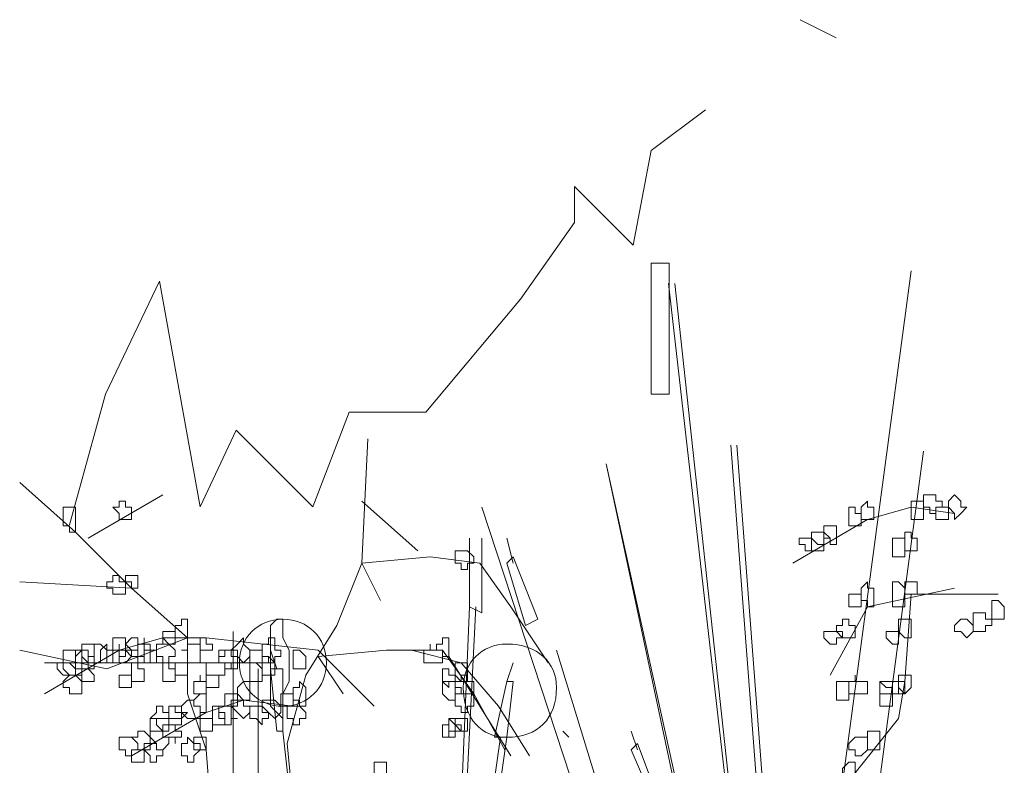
# Model space of a CAD drawing. Header units: millimetres. Extents: x 16698 to 93787, y -21104 to 39413.
# Tile 255 of 256: x 54669 to 54695, y 19719 to 19739. Entities that reach past the tile are written whole.
import ezdxf

# ---------------------------------------------------------------- set-up
doc = ezdxf.new("R2010")
doc.units = ezdxf.units.MM
doc.layers.add('_MODUS - zielen', color=66, linetype='Continuous', lineweight=9)

msp = doc.modelspace()

# ---------------------------------------------------------------- linework, layer by layer
at = {"layer": '_MODUS - zielen', "transparency": 33554687}
for p, q in [((54691.00902, 19738.26269), (54690.04902, 19738.74269)), ((54686.08902, 19735.26269), (54687.52902, 19736.34269)), ((54685.60902, 19732.74269), (54686.08902, 19735.26269)), ((54684.04902, 19733.34269), (54684.04902, 19734.30269)), ((54684.04902, 19734.30269), (54685.60902, 19732.74269)), ((54682.60902, 19731.30269), (54684.04902, 19733.34269)), ((54686.08902, 19732.26269), (54686.56902, 19732.26269)), ((54686.08902, 19728.78269), (54686.08902, 19732.26269)), ((54686.56902, 19732.26269), (54686.56902, 19728.78269)), ((54671.56902, 19728.78269), (54673.00902, 19731.78269)), ((54673.00902, 19731.78269), (54674.08902, 19725.78269)), ((54680.08902, 19728.30269), (54682.60902, 19731.30269)), ((54670.60902, 19725.30269), (54671.56902, 19728.78269)), ((54686.56902, 19728.78269), (54686.08902, 19728.78269)), ((54677.08902, 19725.78269), (54678.04902, 19728.30269)), ((54678.04902, 19728.30269), (54680.08902, 19728.30269)), ((54674.08902, 19725.78269), (54675.04902, 19727.82269)), ((54675.04902, 19727.82269), (54677.08902, 19725.78269))]:
    msp.add_line(p, q, dxfattribs=at)
for points in [[(54693.00116, 19732.05901), (54689.1955, 19703.59929), (54689.1955, 19703.59929)], [(54693.00116, 19732.05901), (54689.1955, 19703.59929), (54689.1955, 19703.59929)], [(54686.54808, 19731.72808), (54689.85735, 19702.77197), (54689.85735, 19702.77197)], [(54686.71355, 19731.72808), (54689.85735, 19702.77197), (54689.85735, 19702.77197)], [(54677.8905, 19714.35441), (54676.56679, 19717.82915), (54676.40132, 19719.48378), (54676.89772, 19721.30388), (54677.72503, 19722.62759), (54678.38689, 19724.28222), (54678.55235, 19727.59149)], [(54688.20272, 19727.42603), (54690.02282, 19703.59929), (54690.02282, 19703.59929)], [(54688.36818, 19727.42603), (54690.18828, 19703.59929), (54690.18828, 19703.59929)], [(54693.33208, 19727.26056), (54690.18828, 19703.59929), (54690.18828, 19703.59929)], [(54693.33208, 19727.26056), (54690.18828, 19703.59929), (54690.18828, 19703.59929)], [(54684.89345, 19726.92964), (54690.02282, 19703.59929), (54690.02282, 19703.59929)], [(54684.89345, 19726.92964), (54689.85735, 19703.59929), (54689.85735, 19703.59929)], [(54674.41576, 19714.85081), (54674.41576, 19717.16729), (54674.2503, 19719.31832), (54673.75391, 19720.80749), (54673.75391, 19722.29666), (54672.26474, 19723.62037), (54670.77557, 19725.10954), (54669.2864, 19726.43325)], [(54673.09206, 19726.10232), (54671.10649, 19724.94408), (54671.10649, 19724.94408)], [(54679.87606, 19724.61315), (54678.38689, 19725.93686), (54678.38689, 19725.93686)], [(54681.58418, 19725.77139), (54688.86457, 19703.59929), (54688.86457, 19703.59929)], [(54681.58418, 19725.77139), (54688.86457, 19703.59929), (54688.86457, 19703.59929)], [(54694.1594, 19725.60593), (54693.00116, 19725.77139), (54691.84291, 19725.44047), (54689.85735, 19724.28222)], [(54681.25325, 19724.94408), (54681.25325, 19723.12398), (54681.25325, 19723.12398)], [(54681.58418, 19724.94408), (54681.58418, 19722.95851), (54681.25325, 19723.12398)], [(54682.24603, 19724.94408), (54682.4115, 19724.28222), (54682.4115, 19724.28222)], [(54678.88328, 19723.28944), (54678.38689, 19724.28222), (54680.20698, 19724.44769), (54681.53069, 19724.28222), (54682.35801, 19723.12398), (54683.35079, 19721.63481)], [(54682.24603, 19724.28222), (54682.4115, 19724.44769), (54683.07335, 19722.79305), (54682.74242, 19722.62759)], [(54682.24603, 19724.28222), (54682.74242, 19722.62759), (54682.74242, 19722.62759)], [(54673.75391, 19722.29666), (54672.26474, 19723.62037), (54669.2864, 19723.78583)], [(54694.1594, 19723.62037), (54691.84291, 19723.12398), (54690.85013, 19721.30388)], [(54695.31765, 19723.45491), (54693.00116, 19723.45491), (54692.83569, 19721.13842), (54692.67023, 19720.14564), (54691.34652, 19718.491), (54690.85013, 19717.33276)], [(54681.41872, 19723.12398), (54680.42593, 19703.43383), (54681.25325, 19723.12398)], [(54674.96564, 19722.46212), (54674.96564, 19703.43383), (54674.96564, 19703.43383)], [(54673.75391, 19722.29666), (54671.60288, 19721.46934), (54669.2864, 19721.96573)], [(54678.71781, 19720.47656), (54677.22864, 19721.96573), (54674.2503, 19722.29666), (54673.09206, 19722.29666), (54671.93381, 19721.96573), (54669.94825, 19720.80749)], [(54675.95842, 19721.96573), (54676.12388, 19721.46934), (54676.12388, 19721.46934)], [(54677.8905, 19720.80749), (54677.22864, 19721.80027), (54679.04874, 19721.96573), (54680.53791, 19721.96573), (54681.36523, 19720.80749), (54682.19255, 19719.31832)], [(54679.71059, 19721.96573), (54681.0343, 19721.63481), (54682.02708, 19720.47656), (54682.8544, 19719.15286)], [(54680.70337, 19721.80027), (54681.53069, 19720.47656), (54682.35801, 19719.15286)], [(54676.0704, 19721.63481), (54674.41576, 19721.63481), (54672.92659, 19721.63481), (54669.94825, 19721.63481)], [(54675.62749, 19721.46934), (54675.62749, 19703.43383), (54675.62749, 19703.43383)], [(54675.95842, 19721.46934), (54676.12388, 19719.81471), (54676.12388, 19719.81471)], [(54675.95842, 19721.46934), (54676.28935, 19721.46934), (54676.28935, 19719.81471), (54676.12388, 19719.81471)], [(54682.4115, 19721.63481), (54682.24603, 19721.13842), (54682.24603, 19721.13842)], [(54682.24603, 19721.13842), (54681.91511, 19719.64925), (54681.91511, 19719.64925)], [(54682.24603, 19721.13842), (54682.4115, 19721.13842), (54682.24603, 19719.64925), (54681.91511, 19719.64925)], [(54676.56679, 19720.47656), (54675.24308, 19720.64203), (54674.2503, 19720.3111), (54672.26474, 19719.15286)], [(54676.28935, 19719.81471), (54678.10945, 19703.43383), (54678.10945, 19703.43383)], [(54676.28935, 19719.81471), (54678.10945, 19703.43383), (54678.10945, 19703.43383)], [(54682.08057, 19719.64925), (54679.76408, 19703.43383), (54679.76408, 19703.43383)], [(54682.24603, 19719.64925), (54679.92954, 19703.43383), (54679.92954, 19703.43383)], [(54683.90067, 19719.64925), (54683.7352, 19719.81471), (54683.7352, 19719.81471)], [(54685.5553, 19719.81471), (54685.72077, 19719.31832), (54685.72077, 19719.31832)], [(54685.5553, 19719.31832), (54685.72077, 19719.48378), (54686.21716, 19718.16007), (54686.05169, 19718.16007)], [(54685.5553, 19719.31832), (54686.05169, 19718.16007), (54686.05169, 19718.16007)]]:
    msp.add_lwpolyline(points, dxfattribs=at)
for points in [[(54671.93381, 19725.93686), (54671.93381, 19725.77139), (54671.76835, 19725.77139), (54671.76835, 19725.77139), (54671.93381, 19725.60593), (54671.93381, 19725.44047), (54671.93381, 19725.44047), (54672.09927, 19725.44047), (54672.26474, 19725.44047), (54672.26474, 19725.60593), (54672.26474, 19725.77139), (54672.26474, 19725.77139), (54672.09927, 19725.77139), (54672.09927, 19725.93686)], [(54691.84291, 19725.93686), (54691.67745, 19725.77139), (54691.67745, 19725.77139), (54691.67745, 19725.60593), (54691.67745, 19725.44047), (54691.84291, 19725.44047), (54691.84291, 19725.44047), (54691.84291, 19725.44047), (54692.00838, 19725.44047), (54692.00838, 19725.60593), (54692.00838, 19725.77139), (54692.00838, 19725.77139), (54691.84291, 19725.77139)], [(54693.16662, 19725.93686), (54693.00116, 19725.93686), (54693.00116, 19725.77139), (54693.00116, 19725.77139), (54693.00116, 19725.60593), (54693.00116, 19725.44047), (54693.16662, 19725.44047), (54693.16662, 19725.44047), (54693.33208, 19725.44047), (54693.33208, 19725.44047), (54693.33208, 19725.44047), (54693.33208, 19725.60593), (54693.33208, 19725.77139), (54693.33208, 19725.77139), (54693.33208, 19725.77139), (54693.33208, 19725.93686)], [(54693.16662, 19725.93686), (54693.00116, 19725.93686), (54693.00116, 19725.77139), (54693.00116, 19725.77139), (54693.00116, 19725.60593), (54693.00116, 19725.44047), (54693.16662, 19725.44047), (54693.16662, 19725.44047), (54693.33208, 19725.44047), (54693.33208, 19725.44047), (54693.33208, 19725.44047), (54693.33208, 19725.60593), (54693.33208, 19725.77139), (54693.33208, 19725.77139), (54693.33208, 19725.77139), (54693.33208, 19725.93686)], [(54693.49755, 19726.10232), (54693.33208, 19726.10232), (54693.33208, 19725.93686), (54693.33208, 19725.77139), (54693.33208, 19725.77139), (54693.49755, 19725.77139), (54693.49755, 19725.60593), (54693.66301, 19725.60593), (54693.66301, 19725.60593), (54693.66301, 19725.77139), (54693.82847, 19725.77139), (54693.82847, 19725.77139), (54693.82847, 19725.93686), (54693.66301, 19725.93686), (54693.66301, 19726.10232), (54693.66301, 19726.10232)], [(54693.49755, 19726.10232), (54693.33208, 19726.10232), (54693.33208, 19725.93686), (54693.33208, 19725.77139), (54693.33208, 19725.77139), (54693.49755, 19725.77139), (54693.49755, 19725.60593), (54693.66301, 19725.60593), (54693.66301, 19725.60593), (54693.66301, 19725.77139), (54693.82847, 19725.77139), (54693.82847, 19725.77139), (54693.82847, 19725.93686), (54693.66301, 19725.93686), (54693.66301, 19726.10232), (54693.66301, 19726.10232)], [(54694.1594, 19726.10232), (54693.99394, 19725.93686), (54693.99394, 19725.77139), (54693.99394, 19725.77139), (54694.1594, 19725.60593), (54694.1594, 19725.60593), (54694.1594, 19725.44047), (54694.32487, 19725.60593), (54694.49033, 19725.77139), (54694.49033, 19725.77139), (54694.32487, 19725.77139), (54694.32487, 19725.93686)], [(54670.44464, 19725.77139), (54670.44464, 19725.60593), (54670.44464, 19725.44047), (54670.44464, 19725.44047), (54670.44464, 19725.44047), (54670.44464, 19725.275), (54670.6101, 19725.275), (54670.6101, 19725.10954), (54670.77557, 19725.10954), (54670.77557, 19725.275), (54670.77557, 19725.44047), (54670.77557, 19725.44047), (54670.77557, 19725.60593), (54670.77557, 19725.60593), (54670.77557, 19725.77139), (54670.6101, 19725.77139)], [(54691.34652, 19725.77139), (54691.34652, 19725.60593), (54691.34652, 19725.44047), (54691.34652, 19725.44047), (54691.34652, 19725.44047), (54691.34652, 19725.275), (54691.51199, 19725.275), (54691.51199, 19725.275), (54691.67745, 19725.275), (54691.67745, 19725.44047), (54691.67745, 19725.44047), (54691.67745, 19725.60593), (54691.51199, 19725.60593), (54691.51199, 19725.77139), (54691.51199, 19725.77139)], [(54693.66301, 19725.77139), (54693.66301, 19725.77139), (54693.66301, 19725.77139), (54693.66301, 19725.60593), (54693.66301, 19725.60593), (54693.66301, 19725.44047), (54693.66301, 19725.44047), (54693.82847, 19725.44047), (54693.99394, 19725.44047), (54693.99394, 19725.44047), (54693.99394, 19725.44047), (54693.99394, 19725.60593), (54693.99394, 19725.77139), (54693.99394, 19725.77139), (54693.99394, 19725.77139), (54693.82847, 19725.77139)], [(54690.35374, 19725.10954), (54690.35374, 19725.10954), (54690.35374, 19724.94408), (54690.35374, 19724.94408), (54690.35374, 19724.77861), (54690.35374, 19724.61315), (54690.51921, 19724.61315), (54690.68467, 19724.61315), (54690.68467, 19724.77861), (54690.68467, 19724.77861), (54690.68467, 19724.94408), (54690.68467, 19724.94408), (54690.68467, 19724.94408), (54690.68467, 19725.10954), (54690.51921, 19725.10954)], [(54690.51921, 19725.10954), (54690.35374, 19725.10954), (54690.35374, 19725.10954), (54690.35374, 19724.94408), (54690.35374, 19724.94408), (54690.51921, 19724.77861), (54690.68467, 19724.77861), (54690.68467, 19724.77861), (54690.68467, 19724.94408), (54690.85013, 19724.94408), (54690.85013, 19724.94408), (54690.68467, 19725.10954), (54690.68467, 19725.10954), (54690.68467, 19725.10954)], [(54690.68467, 19725.275), (54690.68467, 19725.10954), (54690.68467, 19725.10954), (54690.68467, 19725.10954), (54690.68467, 19724.94408), (54690.68467, 19724.94408), (54690.68467, 19724.94408), (54690.85013, 19724.94408), (54690.85013, 19724.77861), (54691.0156, 19724.77861), (54691.0156, 19724.94408), (54691.0156, 19724.94408), (54691.0156, 19724.94408), (54691.0156, 19725.10954), (54691.0156, 19725.10954), (54691.0156, 19725.10954), (54691.0156, 19725.275), (54690.85013, 19725.275)], [(54692.83569, 19725.10954), (54692.83569, 19724.94408), (54692.83569, 19724.94408), (54692.83569, 19724.77861), (54692.83569, 19724.77861), (54692.83569, 19724.61315), (54693.00116, 19724.61315), (54693.00116, 19724.61315), (54693.00116, 19724.61315), (54693.16662, 19724.61315), (54693.16662, 19724.77861), (54693.16662, 19724.94408), (54693.16662, 19724.94408), (54693.00116, 19724.94408), (54693.00116, 19725.10954)], [(54690.18828, 19724.94408), (54690.18828, 19724.94408), (54690.02282, 19724.94408), (54690.02282, 19724.77861), (54690.18828, 19724.77861), (54690.18828, 19724.61315), (54690.18828, 19724.61315), (54690.35374, 19724.61315), (54690.35374, 19724.61315), (54690.35374, 19724.61315), (54690.35374, 19724.77861), (54690.35374, 19724.94408), (54690.35374, 19724.94408), (54690.35374, 19724.94408)], [(54692.50477, 19724.94408), (54692.50477, 19724.77861), (54692.50477, 19724.61315), (54692.50477, 19724.61315), (54692.50477, 19724.44769), (54692.67023, 19724.44769), (54692.83569, 19724.44769), (54692.83569, 19724.61315), (54692.83569, 19724.61315), (54692.83569, 19724.77861), (54692.83569, 19724.94408), (54692.67023, 19724.94408)], [(54681.0343, 19724.61315), (54681.0343, 19724.61315), (54680.86884, 19724.61315), (54680.86884, 19724.44769), (54680.86884, 19724.28222), (54681.0343, 19724.28222), (54681.0343, 19724.28222), (54681.0343, 19724.28222), (54681.0343, 19724.11676), (54681.19977, 19724.11676), (54681.19977, 19724.28222), (54681.36523, 19724.28222), (54681.36523, 19724.28222), (54681.36523, 19724.44769), (54681.19977, 19724.61315), (54681.19977, 19724.61315)], [(54671.76835, 19723.9513), (54671.76835, 19723.78583), (54671.60288, 19723.78583), (54671.60288, 19723.78583), (54671.60288, 19723.62037), (54671.76835, 19723.62037), (54671.76835, 19723.45491), (54671.93381, 19723.45491), (54671.93381, 19723.45491), (54671.93381, 19723.45491), (54671.93381, 19723.45491), (54672.09927, 19723.45491), (54672.09927, 19723.62037), (54672.09927, 19723.78583), (54672.09927, 19723.78583), (54671.93381, 19723.78583), (54671.93381, 19723.9513), (54671.93381, 19723.9513)], [(54672.26474, 19723.9513), (54672.09927, 19723.9513), (54672.09927, 19723.9513), (54672.09927, 19723.78583), (54672.09927, 19723.78583), (54672.26474, 19723.78583), (54672.26474, 19723.62037), (54672.26474, 19723.62037), (54672.4302, 19723.62037), (54672.4302, 19723.78583), (54672.4302, 19723.78583), (54672.4302, 19723.9513), (54672.4302, 19723.9513)], [(54691.84291, 19723.78583), (54691.67745, 19723.62037), (54691.67745, 19723.45491), (54691.67745, 19723.45491), (54691.67745, 19723.28944), (54691.84291, 19723.28944), (54691.84291, 19723.12398), (54691.84291, 19723.12398), (54692.00838, 19723.12398), (54692.00838, 19723.28944), (54692.00838, 19723.45491), (54692.00838, 19723.45491), (54692.00838, 19723.62037), (54691.84291, 19723.62037)], [(54692.50477, 19723.78583), (54692.50477, 19723.62037), (54692.50477, 19723.45491), (54692.50477, 19723.45491), (54692.50477, 19723.28944), (54692.50477, 19723.28944), (54692.50477, 19723.12398), (54692.67023, 19723.12398), (54692.83569, 19723.12398), (54692.83569, 19723.28944), (54692.83569, 19723.45491), (54692.83569, 19723.45491), (54692.83569, 19723.45491), (54692.83569, 19723.62037), (54692.67023, 19723.78583)], [(54692.83569, 19723.78583), (54692.83569, 19723.78583), (54692.83569, 19723.78583), (54692.83569, 19723.62037), (54692.83569, 19723.45491), (54692.83569, 19723.45491), (54692.83569, 19723.45491), (54693.00116, 19723.45491), (54693.00116, 19723.45491), (54693.16662, 19723.45491), (54693.16662, 19723.45491), (54693.16662, 19723.62037), (54693.16662, 19723.78583), (54693.00116, 19723.78583), (54693.00116, 19723.78583), (54693.00116, 19723.78583)], [(54691.34652, 19723.45491), (54691.34652, 19723.45491), (54691.34652, 19723.45491), (54691.34652, 19723.28944), (54691.34652, 19723.12398), (54691.34652, 19723.12398), (54691.34652, 19723.12398), (54691.51199, 19723.12398), (54691.51199, 19723.12398), (54691.67745, 19723.12398), (54691.67745, 19723.12398), (54691.67745, 19723.28944), (54691.67745, 19723.45491), (54691.51199, 19723.45491), (54691.51199, 19723.45491), (54691.51199, 19723.45491)], [(54695.15218, 19723.28944), (54695.15218, 19723.12398), (54695.15218, 19723.12398), (54695.15218, 19722.95851), (54695.15218, 19722.95851), (54695.15218, 19722.79305), (54695.31765, 19722.79305), (54695.48311, 19722.79305), (54695.48311, 19722.79305), (54695.48311, 19722.79305), (54695.48311, 19722.95851), (54695.48311, 19723.12398), (54695.48311, 19723.12398), (54695.48311, 19723.12398), (54695.31765, 19723.28944)], [(54673.58845, 19722.62759), (54673.42298, 19722.62759), (54673.42298, 19722.46212), (54673.42298, 19722.46212), (54673.42298, 19722.29666), (54673.58845, 19722.29666), (54673.58845, 19722.29666), (54673.75391, 19722.29666), (54673.75391, 19722.29666), (54673.75391, 19722.29666), (54673.75391, 19722.46212), (54673.75391, 19722.46212), (54673.75391, 19722.62759), (54673.75391, 19722.62759), (54673.75391, 19722.79305), (54673.58845, 19722.79305)], [(54676.28935, 19722.79305), (54676.12388, 19722.79305), (54676.12388, 19722.79305), (54675.95842, 19722.62759), (54675.95842, 19722.46212), (54675.95842, 19722.29666), (54675.95842, 19721.96573), (54675.95842, 19721.80027), (54675.95842, 19721.63481), (54675.95842, 19721.30388), (54675.95842, 19721.13842), (54675.95842, 19720.80749), (54675.95842, 19720.64203), (54675.95842, 19720.47656), (54676.12388, 19720.3111), (54676.28935, 19720.14564), (54676.28935, 19720.3111), (54676.28935, 19720.47656), (54676.28935, 19720.64203), (54676.28935, 19720.80749), (54676.45481, 19721.13842), (54676.45481, 19721.30388), (54676.45481, 19721.63481), (54676.45481, 19721.80027), (54676.45481, 19721.96573), (54676.28935, 19722.29666), (54676.28935, 19722.46212), (54676.28935, 19722.62759)], [(54691.18106, 19722.79305), (54691.18106, 19722.62759), (54691.0156, 19722.62759), (54691.0156, 19722.46212), (54691.0156, 19722.46212), (54691.18106, 19722.46212), (54691.18106, 19722.29666), (54691.34652, 19722.29666), (54691.34652, 19722.29666), (54691.34652, 19722.29666), (54691.34652, 19722.29666), (54691.51199, 19722.29666), (54691.51199, 19722.46212), (54691.51199, 19722.46212), (54691.51199, 19722.62759), (54691.34652, 19722.62759), (54691.34652, 19722.79305), (54691.34652, 19722.79305)], [(54692.83569, 19722.79305), (54692.67023, 19722.79305), (54692.67023, 19722.62759), (54692.67023, 19722.46212), (54692.67023, 19722.46212), (54692.83569, 19722.29666), (54692.83569, 19722.29666), (54693.00116, 19722.29666), (54693.00116, 19722.46212), (54693.00116, 19722.46212), (54693.00116, 19722.62759), (54693.00116, 19722.62759), (54693.00116, 19722.79305)], [(54694.32487, 19722.79305), (54694.1594, 19722.62759), (54694.1594, 19722.46212), (54694.32487, 19722.46212), (54694.32487, 19722.46212), (54694.49033, 19722.29666), (54694.49033, 19722.29666), (54694.65579, 19722.46212), (54694.65579, 19722.46212), (54694.65579, 19722.62759), (54694.49033, 19722.79305), (54694.49033, 19722.79305), (54694.49033, 19722.79305)], [(54694.82126, 19722.95851), (54694.65579, 19722.95851), (54694.65579, 19722.79305), (54694.65579, 19722.79305), (54694.65579, 19722.62759), (54694.65579, 19722.46212), (54694.82126, 19722.46212), (54694.82126, 19722.46212), (54694.98672, 19722.46212), (54694.98672, 19722.62759), (54695.15218, 19722.62759), (54695.15218, 19722.79305), (54694.98672, 19722.79305), (54694.98672, 19722.79305), (54694.98672, 19722.95851)], [(54673.09206, 19722.46212), (54673.09206, 19722.46212), (54673.09206, 19722.46212), (54673.09206, 19722.29666), (54673.09206, 19722.29666), (54673.09206, 19722.29666), (54673.09206, 19722.1312), (54673.25752, 19722.1312), (54673.42298, 19722.1312), (54673.42298, 19722.1312), (54673.42298, 19722.29666), (54673.42298, 19722.29666), (54673.42298, 19722.46212), (54673.42298, 19722.46212), (54673.42298, 19722.46212), (54673.25752, 19722.46212)], [(54690.85013, 19722.46212), (54690.68467, 19722.46212), (54690.68467, 19722.46212), (54690.68467, 19722.29666), (54690.68467, 19722.29666), (54690.85013, 19722.1312), (54691.0156, 19722.1312), (54691.0156, 19722.1312), (54691.0156, 19722.29666), (54691.18106, 19722.29666), (54691.18106, 19722.29666), (54691.0156, 19722.46212), (54691.0156, 19722.46212), (54691.0156, 19722.46212)], [(54692.50477, 19722.46212), (54692.3393, 19722.46212), (54692.3393, 19722.46212), (54692.3393, 19722.29666), (54692.3393, 19722.29666), (54692.50477, 19722.1312), (54692.50477, 19722.1312), (54692.67023, 19722.1312), (54692.67023, 19722.29666), (54692.67023, 19722.29666), (54692.67023, 19722.46212), (54692.67023, 19722.46212)], [(54671.93381, 19722.29666), (54671.76835, 19722.29666), (54671.76835, 19722.1312), (54671.76835, 19721.96573), (54671.76835, 19721.96573), (54671.93381, 19721.96573), (54671.93381, 19721.80027), (54671.93381, 19721.80027), (54672.09927, 19721.80027), (54672.09927, 19721.96573), (54672.26474, 19721.96573), (54672.26474, 19721.96573), (54672.09927, 19722.1312), (54672.09927, 19722.29666)], [(54672.26474, 19722.29666), (54672.09927, 19722.1312), (54672.09927, 19721.96573), (54672.09927, 19721.96573), (54672.26474, 19721.96573), (54672.26474, 19721.80027), (54672.26474, 19721.80027), (54672.4302, 19721.80027), (54672.59567, 19721.80027), (54672.59567, 19721.96573), (54672.59567, 19721.96573), (54672.59567, 19722.1312), (54672.4302, 19722.1312), (54672.4302, 19722.29666)], [(54672.59567, 19722.1312), (54672.4302, 19722.1312), (54672.4302, 19721.96573), (54672.4302, 19721.96573), (54672.4302, 19721.80027), (54672.59567, 19721.80027), (54672.59567, 19721.63481), (54672.59567, 19721.63481), (54672.76113, 19721.63481), (54672.76113, 19721.80027), (54672.76113, 19721.80027), (54672.76113, 19721.96573), (54672.76113, 19721.96573), (54672.76113, 19722.1312), (54672.59567, 19722.1312), (54672.59567, 19722.29666)], [(54673.09206, 19722.29666), (54673.09206, 19722.1312), (54672.92659, 19722.1312), (54672.92659, 19721.96573), (54672.92659, 19721.96573), (54672.92659, 19721.80027), (54673.09206, 19721.80027), (54673.09206, 19721.63481), (54673.25752, 19721.63481), (54673.25752, 19721.80027), (54673.42298, 19721.80027), (54673.42298, 19721.96573), (54673.42298, 19721.96573), (54673.25752, 19722.1312)], [(54674.08484, 19722.29666), (54674.08484, 19722.29666), (54674.08484, 19722.1312), (54674.08484, 19721.96573), (54674.08484, 19721.96573), (54674.2503, 19721.96573), (54674.2503, 19721.96573), (54674.41576, 19721.96573), (54674.41576, 19722.1312), (54674.2503, 19722.1312), (54674.2503, 19722.29666), (54674.2503, 19722.29666)], [(54675.07762, 19722.1312), (54674.91215, 19721.96573), (54674.91215, 19721.96573), (54675.07762, 19721.96573), (54675.07762, 19721.80027), (54675.24308, 19721.63481), (54675.24308, 19721.63481), (54675.40854, 19721.80027), (54675.40854, 19721.96573), (54675.40854, 19721.96573), (54675.24308, 19722.1312), (54675.24308, 19722.1312), (54675.24308, 19722.29666)], [(54675.90493, 19722.1312), (54675.73947, 19722.1312), (54675.73947, 19721.96573), (54675.73947, 19721.96573), (54675.73947, 19721.80027), (54675.90493, 19721.80027), (54675.90493, 19721.63481), (54676.0704, 19721.63481), (54676.0704, 19721.63481), (54676.0704, 19721.80027), (54676.23586, 19721.80027), (54676.23586, 19721.96573), (54676.23586, 19721.96573), (54676.0704, 19721.96573), (54676.0704, 19722.1312), (54676.0704, 19722.1312), (54676.0704, 19722.29666), (54675.90493, 19722.29666)], [(54680.53791, 19722.29666), (54680.53791, 19722.1312), (54680.37245, 19722.1312), (54680.37245, 19721.96573), (54680.53791, 19721.96573), (54680.53791, 19721.96573), (54680.53791, 19721.80027), (54680.53791, 19721.80027), (54680.70337, 19721.80027), (54680.70337, 19721.80027), (54680.70337, 19721.96573), (54680.70337, 19721.96573), (54680.70337, 19722.1312), (54680.70337, 19722.29666)], [(54670.6101, 19721.96573), (54670.6101, 19721.96573), (54670.44464, 19721.96573), (54670.44464, 19721.80027), (54670.44464, 19721.63481), (54670.6101, 19721.63481), (54670.77557, 19721.46934), (54670.77557, 19721.46934), (54670.77557, 19721.63481), (54670.94103, 19721.63481), (54670.94103, 19721.63481), (54670.94103, 19721.80027), (54670.94103, 19721.96573), (54670.77557, 19721.96573), (54670.77557, 19721.96573)], [(54670.77557, 19721.96573), (54670.77557, 19721.96573), (54670.77557, 19721.80027), (54670.77557, 19721.63481), (54670.77557, 19721.63481), (54670.77557, 19721.46934), (54670.77557, 19721.46934), (54670.94103, 19721.46934), (54671.10649, 19721.46934), (54671.10649, 19721.63481), (54671.10649, 19721.63481), (54671.10649, 19721.63481), (54671.10649, 19721.63481), (54671.10649, 19721.80027), (54671.10649, 19721.96573), (54670.94103, 19721.96573)], [(54670.94103, 19721.96573), (54670.77557, 19721.80027), (54670.77557, 19721.63481), (54670.77557, 19721.63481), (54670.94103, 19721.63481), (54670.94103, 19721.46934), (54671.10649, 19721.46934), (54671.10649, 19721.46934), (54671.27196, 19721.46934), (54671.27196, 19721.63481), (54671.27196, 19721.63481), (54671.27196, 19721.80027), (54671.10649, 19721.80027), (54671.10649, 19721.96573), (54671.10649, 19721.96573)], [(54671.10649, 19722.1312), (54670.94103, 19722.1312), (54670.94103, 19721.96573), (54670.94103, 19721.96573), (54670.94103, 19721.80027), (54671.10649, 19721.63481), (54671.10649, 19721.63481), (54671.27196, 19721.63481), (54671.27196, 19721.80027), (54671.27196, 19721.96573), (54671.27196, 19721.96573), (54671.27196, 19722.1312)], [(54671.43742, 19722.1312), (54671.27196, 19722.1312), (54671.27196, 19721.96573), (54671.27196, 19721.96573), (54671.27196, 19721.80027), (54671.27196, 19721.63481), (54671.43742, 19721.63481), (54671.43742, 19721.63481), (54671.60288, 19721.63481), (54671.60288, 19721.80027), (54671.60288, 19721.96573), (54671.60288, 19721.96573)], [(54671.43742, 19721.96573), (54671.43742, 19721.96573), (54671.43742, 19721.96573), (54671.43742, 19721.80027), (54671.43742, 19721.80027), (54671.43742, 19721.63481), (54671.60288, 19721.63481), (54671.60288, 19721.63481), (54671.76835, 19721.63481), (54671.76835, 19721.63481), (54671.76835, 19721.80027), (54671.76835, 19721.96573), (54671.76835, 19721.96573), (54671.60288, 19721.96573), (54671.60288, 19721.96573), (54671.60288, 19722.1312)], [(54671.93381, 19721.96573), (54671.76835, 19721.96573), (54671.76835, 19721.96573), (54671.76835, 19721.80027), (54671.76835, 19721.63481), (54671.93381, 19721.63481), (54671.93381, 19721.63481), (54671.93381, 19721.63481), (54672.09927, 19721.63481), (54672.09927, 19721.63481), (54672.26474, 19721.80027), (54672.09927, 19721.96573), (54672.09927, 19721.96573), (54671.93381, 19721.96573), (54671.93381, 19722.1312)], [(54672.09927, 19721.96573), (54672.09927, 19721.96573), (54671.93381, 19721.96573), (54671.93381, 19721.80027), (54671.93381, 19721.63481), (54672.09927, 19721.63481), (54672.09927, 19721.63481), (54672.26474, 19721.63481), (54672.26474, 19721.46934), (54672.26474, 19721.46934), (54672.26474, 19721.63481), (54672.4302, 19721.63481), (54672.4302, 19721.63481), (54672.4302, 19721.80027), (54672.4302, 19721.96573), (54672.26474, 19721.96573), (54672.26474, 19721.96573), (54672.26474, 19721.96573)], [(54672.76113, 19721.96573), (54672.59567, 19721.96573), (54672.59567, 19721.96573), (54672.59567, 19721.80027), (54672.59567, 19721.63481), (54672.59567, 19721.63481), (54672.76113, 19721.63481), (54672.76113, 19721.63481), (54672.92659, 19721.63481), (54672.92659, 19721.63481), (54672.92659, 19721.80027), (54672.92659, 19721.96573)], [(54673.75391, 19722.1312), (54673.75391, 19721.96573), (54673.58845, 19721.96573), (54673.58845, 19721.96573), (54673.75391, 19721.96573), (54673.75391, 19721.80027), (54673.75391, 19721.63481), (54673.75391, 19721.63481), (54673.91937, 19721.63481), (54674.08484, 19721.63481), (54674.08484, 19721.80027), (54674.08484, 19721.96573), (54674.08484, 19721.96573), (54674.08484, 19722.1312), (54673.91937, 19722.1312)], [(54674.74669, 19721.96573), (54674.74669, 19721.80027), (54674.58123, 19721.80027), (54674.58123, 19721.63481), (54674.74669, 19721.63481), (54674.74669, 19721.46934), (54674.91215, 19721.46934), (54674.91215, 19721.46934), (54675.07762, 19721.46934), (54675.07762, 19721.63481), (54675.07762, 19721.63481), (54675.07762, 19721.80027), (54674.91215, 19721.80027), (54674.91215, 19721.96573), (54674.91215, 19721.96573)], [(54674.74669, 19721.96573), (54674.58123, 19721.96573), (54674.58123, 19721.80027), (54674.58123, 19721.63481), (54674.74669, 19721.63481), (54674.91215, 19721.63481), (54674.91215, 19721.46934), (54674.91215, 19721.63481), (54675.07762, 19721.63481), (54675.07762, 19721.63481), (54675.07762, 19721.80027), (54674.91215, 19721.80027), (54674.91215, 19721.96573), (54674.91215, 19721.96573)], [(54675.57401, 19721.96573), (54675.40854, 19721.96573), (54675.40854, 19721.96573), (54675.40854, 19721.80027), (54675.40854, 19721.63481), (54675.40854, 19721.63481), (54675.57401, 19721.63481), (54675.73947, 19721.46934), (54675.73947, 19721.63481), (54675.73947, 19721.63481), (54675.73947, 19721.63481), (54675.73947, 19721.80027), (54675.73947, 19721.96573), (54675.73947, 19721.96573), (54675.73947, 19721.96573)], [(54676.73225, 19721.96573), (54676.56679, 19721.96573), (54676.56679, 19721.80027), (54676.56679, 19721.63481), (54676.56679, 19721.63481), (54676.56679, 19721.46934), (54676.73225, 19721.46934), (54676.73225, 19721.46934), (54676.89772, 19721.46934), (54676.89772, 19721.63481), (54676.89772, 19721.63481), (54676.89772, 19721.80027)], [(54680.20698, 19721.96573), (54680.04152, 19721.96573), (54680.04152, 19721.96573), (54680.04152, 19721.80027), (54680.04152, 19721.63481), (54680.20698, 19721.63481), (54680.20698, 19721.63481), (54680.20698, 19721.63481), (54680.37245, 19721.63481), (54680.37245, 19721.63481), (54680.53791, 19721.63481), (54680.53791, 19721.80027), (54680.53791, 19721.96573), (54680.37245, 19721.96573), (54680.20698, 19721.96573), (54680.20698, 19722.1312), (54680.20698, 19722.1312)], [(54689.1955, 19703.59929), (54683.56974, 19721.96573)], [(54675.73947, 19721.80027), (54675.73947, 19721.63481), (54675.73947, 19721.63481), (54675.73947, 19721.63481), (54675.73947, 19721.46934), (54675.73947, 19721.30388), (54675.73947, 19721.30388), (54675.90493, 19721.30388), (54676.0704, 19721.30388), (54676.0704, 19721.30388), (54676.0704, 19721.30388), (54676.0704, 19721.46934), (54676.0704, 19721.63481), (54676.0704, 19721.63481), (54675.90493, 19721.80027)], [(54670.44464, 19721.63481), (54670.44464, 19721.63481), (54670.27918, 19721.63481), (54670.27918, 19721.46934), (54670.44464, 19721.30388), (54670.44464, 19721.30388), (54670.44464, 19721.30388), (54670.6101, 19721.30388), (54670.77557, 19721.30388), (54670.77557, 19721.30388), (54670.77557, 19721.46934), (54670.77557, 19721.63481), (54670.6101, 19721.63481)], [(54670.6101, 19721.63481), (54670.6101, 19721.63481), (54670.44464, 19721.63481), (54670.44464, 19721.46934), (54670.6101, 19721.30388), (54670.6101, 19721.30388), (54670.77557, 19721.30388), (54670.77557, 19721.30388), (54670.94103, 19721.30388), (54670.94103, 19721.30388), (54670.94103, 19721.46934), (54670.94103, 19721.63481), (54670.77557, 19721.63481), (54670.77557, 19721.63481)], [(54671.10649, 19721.46934), (54670.94103, 19721.46934), (54670.94103, 19721.30388), (54670.94103, 19721.30388), (54670.94103, 19721.13842), (54670.94103, 19721.13842), (54671.10649, 19721.13842), (54671.10649, 19721.13842), (54671.27196, 19721.13842), (54671.27196, 19721.13842), (54671.27196, 19721.30388), (54671.27196, 19721.30388)], [(54672.26474, 19721.63481), (54672.26474, 19721.46934), (54672.26474, 19721.46934), (54672.26474, 19721.30388), (54672.26474, 19721.30388), (54672.26474, 19721.13842), (54672.26474, 19721.13842), (54672.4302, 19721.13842), (54672.59567, 19721.13842), (54672.59567, 19721.13842), (54672.59567, 19721.13842), (54672.59567, 19721.30388), (54672.59567, 19721.30388), (54672.59567, 19721.46934), (54672.4302, 19721.46934), (54672.4302, 19721.63481)], [(54673.09206, 19721.46934), (54673.09206, 19721.46934), (54673.09206, 19721.30388), (54673.09206, 19721.30388), (54673.09206, 19721.13842), (54673.09206, 19721.13842), (54673.09206, 19721.13842), (54673.25752, 19721.13842), (54673.42298, 19721.13842), (54673.42298, 19721.13842), (54673.42298, 19721.30388), (54673.42298, 19721.30388), (54673.42298, 19721.46934), (54673.25752, 19721.46934), (54673.25752, 19721.63481), (54673.09206, 19721.63481)], [(54673.42298, 19721.63481), (54673.42298, 19721.63481), (54673.42298, 19721.63481), (54673.42298, 19721.46934), (54673.42298, 19721.30388), (54673.42298, 19721.30388), (54673.42298, 19721.30388), (54673.58845, 19721.30388), (54673.75391, 19721.30388), (54673.75391, 19721.30388), (54673.75391, 19721.46934), (54673.75391, 19721.63481), (54673.75391, 19721.63481), (54673.75391, 19721.63481), (54673.58845, 19721.63481)], [(54674.41576, 19721.63481), (54674.2503, 19721.63481), (54674.2503, 19721.63481), (54674.2503, 19721.46934), (54674.2503, 19721.30388), (54674.41576, 19721.30388), (54674.41576, 19721.30388), (54674.58123, 19721.30388), (54674.58123, 19721.30388), (54674.58123, 19721.30388), (54674.74669, 19721.30388), (54674.74669, 19721.46934), (54674.74669, 19721.63481), (54674.58123, 19721.63481), (54674.58123, 19721.63481), (54674.58123, 19721.63481)], [(54675.40854, 19721.63481), (54675.40854, 19721.63481), (54675.40854, 19721.46934), (54675.40854, 19721.30388), (54675.40854, 19721.30388), (54675.40854, 19721.13842), (54675.40854, 19721.13842), (54675.57401, 19721.13842), (54675.73947, 19721.13842), (54675.73947, 19721.30388), (54675.73947, 19721.30388), (54675.73947, 19721.46934), (54675.57401, 19721.63481)], [(54680.53791, 19721.46934), (54680.53791, 19721.30388), (54680.53791, 19721.30388), (54680.53791, 19721.30388), (54680.53791, 19721.13842), (54680.53791, 19721.13842), (54680.70337, 19720.97295), (54680.70337, 19720.97295), (54680.70337, 19721.13842), (54680.86884, 19721.13842), (54680.86884, 19721.13842), (54680.86884, 19721.30388), (54680.70337, 19721.30388), (54680.70337, 19721.46934), (54680.70337, 19721.46934)], [(54681.0343, 19721.63481), (54680.86884, 19721.63481), (54680.86884, 19721.46934), (54680.86884, 19721.30388), (54680.86884, 19721.30388), (54681.0343, 19721.13842), (54681.0343, 19721.13842), (54681.19977, 19721.13842), (54681.19977, 19721.30388), (54681.19977, 19721.30388), (54681.19977, 19721.46934), (54681.19977, 19721.63481)], [(54670.6101, 19721.30388), (54670.44464, 19721.13842), (54670.44464, 19721.13842), (54670.44464, 19720.97295), (54670.6101, 19720.97295), (54670.6101, 19720.80749), (54670.77557, 19720.80749), (54670.77557, 19720.80749), (54670.94103, 19720.80749), (54670.94103, 19720.97295), (54670.94103, 19721.13842), (54670.94103, 19721.13842), (54670.77557, 19721.30388), (54670.77557, 19721.30388)], [(54671.93381, 19721.30388), (54671.93381, 19721.30388), (54671.93381, 19721.30388), (54671.93381, 19721.13842), (54671.93381, 19721.13842), (54671.93381, 19720.97295), (54671.93381, 19720.97295), (54672.09927, 19720.97295), (54672.26474, 19720.97295), (54672.26474, 19721.13842), (54672.26474, 19721.13842), (54672.26474, 19721.30388), (54672.09927, 19721.30388)], [(54674.08484, 19721.13842), (54673.91937, 19721.13842), (54673.91937, 19721.13842), (54673.91937, 19720.97295), (54673.91937, 19720.80749), (54674.08484, 19720.80749), (54674.08484, 19720.80749), (54674.08484, 19720.80749), (54674.2503, 19720.80749), (54674.2503, 19720.80749), (54674.2503, 19720.97295), (54674.2503, 19721.13842), (54674.2503, 19721.13842), (54674.08484, 19721.13842), (54674.08484, 19721.30388), (54674.08484, 19721.30388)], [(54674.2503, 19721.30388), (54674.2503, 19721.30388), (54674.2503, 19721.13842), (54674.2503, 19721.13842), (54674.2503, 19721.13842), (54674.2503, 19720.97295), (54674.41576, 19720.97295), (54674.58123, 19720.97295), (54674.58123, 19721.13842), (54674.58123, 19721.13842), (54674.58123, 19721.30388), (54674.58123, 19721.30388), (54674.58123, 19721.30388), (54674.41576, 19721.30388)], [(54681.0343, 19721.30388), (54681.0343, 19721.13842), (54680.86884, 19721.13842), (54680.86884, 19721.13842), (54680.86884, 19720.97295), (54681.0343, 19720.97295), (54681.0343, 19720.80749), (54681.0343, 19720.80749), (54681.19977, 19720.80749), (54681.36523, 19720.80749), (54681.36523, 19720.97295), (54681.36523, 19721.13842), (54681.36523, 19721.13842), (54681.19977, 19721.13842), (54681.19977, 19721.30388)], [(54691.51199, 19721.13842), (54691.34652, 19721.13842), (54691.34652, 19721.13842), (54691.34652, 19720.97295), (54691.34652, 19720.80749), (54691.51199, 19720.80749), (54691.51199, 19720.80749), (54691.51199, 19720.80749), (54691.67745, 19720.80749), (54691.67745, 19720.80749), (54691.84291, 19720.80749), (54691.84291, 19720.97295), (54691.84291, 19721.13842), (54691.67745, 19721.13842), (54691.67745, 19721.13842), (54691.51199, 19721.13842), (54691.51199, 19721.30388), (54691.51199, 19721.30388)], [(54692.67023, 19721.30388), (54692.67023, 19721.30388), (54692.67023, 19721.13842), (54692.50477, 19721.13842), (54692.67023, 19721.13842), (54692.67023, 19720.97295), (54692.83569, 19720.80749), (54692.83569, 19720.80749), (54693.00116, 19720.97295), (54693.00116, 19721.13842), (54693.00116, 19721.13842), (54693.00116, 19721.30388), (54692.83569, 19721.30388), (54692.83569, 19721.30388), (54692.83569, 19721.30388)], [(54675.24308, 19721.13842), (54675.07762, 19720.97295), (54675.07762, 19720.80749), (54675.07762, 19720.80749), (54675.24308, 19720.64203), (54675.24308, 19720.64203), (54675.40854, 19720.64203), (54675.40854, 19720.64203), (54675.40854, 19720.80749), (54675.40854, 19720.80749), (54675.40854, 19720.97295), (54675.40854, 19721.13842)], [(54676.73225, 19721.13842), (54676.73225, 19720.97295), (54676.56679, 19720.97295), (54676.56679, 19720.80749), (54676.56679, 19720.80749), (54676.56679, 19720.64203), (54676.73225, 19720.64203), (54676.73225, 19720.47656), (54676.89772, 19720.47656), (54676.89772, 19720.64203), (54676.89772, 19720.64203), (54676.89772, 19720.80749), (54676.89772, 19720.80749), (54676.89772, 19720.97295)], [(54680.70337, 19721.13842), (54680.53791, 19721.13842), (54680.53791, 19720.97295), (54680.53791, 19720.80749), (54680.53791, 19720.80749), (54680.70337, 19720.64203), (54680.70337, 19720.64203), (54680.86884, 19720.64203), (54680.86884, 19720.80749), (54681.0343, 19720.80749), (54680.86884, 19720.80749), (54680.86884, 19720.97295), (54680.86884, 19721.13842)], [(54691.0156, 19721.13842), (54691.0156, 19720.97295), (54691.0156, 19720.80749), (54691.0156, 19720.80749), (54691.0156, 19720.64203), (54691.18106, 19720.64203), (54691.34652, 19720.64203), (54691.34652, 19720.64203), (54691.34652, 19720.80749), (54691.34652, 19720.80749), (54691.34652, 19720.97295), (54691.34652, 19721.13842), (54691.18106, 19721.13842)], [(54692.17384, 19720.97295), (54692.17384, 19720.97295), (54692.17384, 19720.80749), (54692.17384, 19720.80749), (54692.17384, 19720.64203), (54692.17384, 19720.64203), (54692.17384, 19720.47656), (54692.3393, 19720.47656), (54692.50477, 19720.47656), (54692.50477, 19720.64203), (54692.50477, 19720.64203), (54692.50477, 19720.80749), (54692.50477, 19720.80749), (54692.50477, 19720.80749), (54692.50477, 19720.97295), (54692.3393, 19720.97295), (54692.17384, 19721.13842)], [(54692.17384, 19720.97295), (54692.17384, 19720.97295), (54692.17384, 19720.80749), (54692.17384, 19720.80749), (54692.17384, 19720.64203), (54692.17384, 19720.64203), (54692.17384, 19720.47656), (54692.3393, 19720.47656), (54692.50477, 19720.47656), (54692.50477, 19720.64203), (54692.50477, 19720.64203), (54692.50477, 19720.80749), (54692.50477, 19720.80749), (54692.50477, 19720.80749), (54692.50477, 19720.97295), (54692.3393, 19720.97295), (54692.17384, 19721.13842)], [(54692.3393, 19721.13842), (54692.17384, 19721.13842), (54692.17384, 19721.13842), (54692.17384, 19720.97295), (54692.17384, 19720.80749), (54692.3393, 19720.80749), (54692.50477, 19720.80749), (54692.50477, 19720.80749), (54692.67023, 19720.80749), (54692.67023, 19720.97295), (54692.67023, 19721.13842), (54692.50477, 19721.13842), (54692.50477, 19721.13842), (54692.50477, 19721.13842)], [(54692.50477, 19721.13842), (54692.50477, 19721.13842), (54692.50477, 19720.97295), (54692.50477, 19720.80749), (54692.50477, 19720.80749), (54692.50477, 19720.80749), (54692.67023, 19720.80749), (54692.83569, 19720.80749), (54692.83569, 19720.80749), (54692.83569, 19720.80749), (54692.83569, 19720.97295), (54692.83569, 19721.13842), (54692.83569, 19721.13842), (54692.83569, 19721.13842), (54692.67023, 19721.13842)], [(54692.50477, 19721.13842), (54692.50477, 19721.13842), (54692.50477, 19720.97295), (54692.50477, 19720.80749), (54692.50477, 19720.80749), (54692.50477, 19720.80749), (54692.67023, 19720.80749), (54692.83569, 19720.80749), (54692.83569, 19720.80749), (54692.83569, 19720.80749), (54692.83569, 19720.97295), (54692.83569, 19721.13842), (54692.83569, 19721.13842), (54692.83569, 19721.13842), (54692.67023, 19721.13842)], [(54673.75391, 19720.64203), (54673.58845, 19720.47656), (54673.58845, 19720.47656), (54673.58845, 19720.3111), (54673.75391, 19720.14564), (54673.75391, 19720.14564), (54673.91937, 19720.14564), (54674.08484, 19720.14564), (54674.08484, 19720.3111), (54674.08484, 19720.47656), (54674.08484, 19720.47656), (54673.91937, 19720.47656), (54673.91937, 19720.64203)], [(54674.08484, 19720.80749), (54674.08484, 19720.80749), (54673.91937, 19720.64203), (54673.91937, 19720.47656), (54674.08484, 19720.47656), (54674.08484, 19720.47656), (54674.08484, 19720.3111), (54674.2503, 19720.3111), (54674.2503, 19720.47656), (54674.2503, 19720.47656), (54674.2503, 19720.47656), (54674.2503, 19720.64203), (54674.2503, 19720.80749), (54674.2503, 19720.80749)], [(54674.91215, 19720.80749), (54674.74669, 19720.80749), (54674.74669, 19720.80749), (54674.74669, 19720.64203), (54674.74669, 19720.47656), (54674.91215, 19720.47656), (54674.91215, 19720.47656), (54675.07762, 19720.47656), (54675.07762, 19720.47656), (54675.07762, 19720.64203), (54675.07762, 19720.80749), (54675.07762, 19720.80749)], [(54675.07762, 19720.64203), (54674.91215, 19720.64203), (54674.91215, 19720.47656), (54674.91215, 19720.47656), (54675.07762, 19720.3111), (54675.24308, 19720.14564), (54675.24308, 19720.14564), (54675.40854, 19720.3111), (54675.40854, 19720.47656), (54675.40854, 19720.47656), (54675.24308, 19720.47656), (54675.24308, 19720.64203), (54675.24308, 19720.64203)], [(54675.90493, 19720.64203), (54675.73947, 19720.64203), (54675.73947, 19720.47656), (54675.73947, 19720.47656), (54675.90493, 19720.3111), (54676.0704, 19720.14564), (54676.0704, 19720.14564), (54676.23586, 19720.3111), (54676.23586, 19720.47656), (54676.23586, 19720.47656), (54676.0704, 19720.64203), (54676.0704, 19720.64203)], [(54676.40132, 19720.80749), (54676.23586, 19720.80749), (54676.23586, 19720.80749), (54676.23586, 19720.64203), (54676.23586, 19720.47656), (54676.23586, 19720.47656), (54676.40132, 19720.47656), (54676.40132, 19720.47656), (54676.56679, 19720.47656), (54676.56679, 19720.47656), (54676.56679, 19720.64203), (54676.56679, 19720.80749)], [(54681.0343, 19720.80749), (54681.0343, 19720.80749), (54680.86884, 19720.80749), (54680.86884, 19720.64203), (54680.86884, 19720.47656), (54681.0343, 19720.47656), (54681.0343, 19720.47656), (54681.0343, 19720.47656), (54681.0343, 19720.3111), (54681.19977, 19720.3111), (54681.19977, 19720.47656), (54681.36523, 19720.47656), (54681.36523, 19720.47656), (54681.36523, 19720.64203), (54681.36523, 19720.80749), (54681.19977, 19720.80749), (54681.19977, 19720.80749)], [(54672.92659, 19720.47656), (54672.92659, 19720.3111), (54672.76113, 19720.14564), (54672.76113, 19720.14564), (54672.92659, 19720.14564), (54672.92659, 19719.98017), (54673.09206, 19719.81471), (54673.09206, 19719.81471), (54673.09206, 19719.98017), (54673.25752, 19719.98017), (54673.25752, 19720.14564), (54673.25752, 19720.14564), (54673.25752, 19720.3111), (54673.09206, 19720.3111), (54673.09206, 19720.47656)], [(54673.42298, 19720.47656), (54673.25752, 19720.47656), (54673.25752, 19720.47656), (54673.25752, 19720.3111), (54673.25752, 19720.14564), (54673.42298, 19720.14564), (54673.42298, 19720.14564), (54673.58845, 19720.14564), (54673.58845, 19720.14564), (54673.75391, 19720.3111), (54673.58845, 19720.3111), (54673.58845, 19720.47656), (54673.58845, 19720.47656)], [(54673.42298, 19720.47656), (54673.25752, 19720.47656), (54673.25752, 19720.3111), (54673.25752, 19720.14564), (54673.25752, 19720.14564), (54673.25752, 19719.98017), (54673.42298, 19719.98017), (54673.42298, 19719.81471), (54673.42298, 19719.98017), (54673.58845, 19719.98017), (54673.58845, 19720.14564), (54673.58845, 19720.14564), (54673.58845, 19720.3111), (54673.42298, 19720.3111)], [(54674.58123, 19720.47656), (54674.41576, 19720.47656), (54674.41576, 19720.3111), (54674.41576, 19720.14564), (54674.41576, 19720.14564), (54674.41576, 19719.98017), (54674.58123, 19719.98017), (54674.58123, 19719.98017), (54674.74669, 19719.98017), (54674.74669, 19720.14564), (54674.74669, 19720.14564), (54674.74669, 19720.3111), (54674.58123, 19720.3111)], [(54674.74669, 19720.47656), (54674.58123, 19720.47656), (54674.58123, 19720.47656), (54674.58123, 19720.3111), (54674.58123, 19720.14564), (54674.58123, 19720.14564), (54674.74669, 19720.14564), (54674.74669, 19719.98017), (54674.91215, 19719.98017), (54674.91215, 19720.14564), (54674.91215, 19720.14564), (54675.07762, 19720.14564), (54674.91215, 19720.14564), (54674.91215, 19720.3111), (54674.91215, 19720.47656), (54674.91215, 19720.47656), (54674.91215, 19720.47656)], [(54675.57401, 19720.47656), (54675.40854, 19720.47656), (54675.40854, 19720.3111), (54675.40854, 19720.14564), (54675.57401, 19720.14564), (54675.73947, 19719.98017), (54675.73947, 19720.14564), (54675.90493, 19720.14564), (54675.90493, 19720.3111), (54675.73947, 19720.3111), (54675.73947, 19720.47656), (54675.73947, 19720.47656)], [(54676.56679, 19720.47656), (54676.56679, 19720.47656), (54676.40132, 19720.47656), (54676.40132, 19720.3111), (54676.40132, 19720.14564), (54676.40132, 19720.14564), (54676.56679, 19720.14564), (54676.56679, 19719.98017), (54676.73225, 19719.98017), (54676.73225, 19719.98017), (54676.73225, 19720.14564), (54676.89772, 19720.14564), (54676.89772, 19720.14564), (54676.89772, 19720.3111), (54676.73225, 19720.47656), (54676.73225, 19720.47656), (54676.73225, 19720.47656)], [(54672.92659, 19720.14564), (54672.76113, 19720.14564), (54672.76113, 19719.98017), (54672.76113, 19719.81471), (54672.92659, 19719.81471), (54672.92659, 19719.81471), (54673.09206, 19719.81471), (54673.09206, 19719.81471), (54673.25752, 19719.81471), (54673.25752, 19719.81471), (54673.25752, 19719.98017), (54673.25752, 19720.14564), (54673.09206, 19720.14564), (54673.09206, 19720.14564), (54673.09206, 19720.14564)], [(54674.08484, 19720.14564), (54674.08484, 19720.14564), (54674.08484, 19719.98017), (54674.08484, 19719.81471), (54674.08484, 19719.81471), (54674.08484, 19719.81471), (54674.2503, 19719.81471), (54674.2503, 19719.81471), (54674.41576, 19719.81471), (54674.41576, 19719.81471), (54674.41576, 19719.98017), (54674.41576, 19720.14564), (54674.2503, 19720.14564), (54674.2503, 19720.14564), (54674.2503, 19720.14564)], [(54680.70337, 19720.14564), (54680.70337, 19719.98017), (54680.70337, 19719.81471), (54680.70337, 19719.81471), (54680.70337, 19719.81471), (54680.70337, 19719.64925), (54680.86884, 19719.64925), (54680.86884, 19719.81471), (54681.0343, 19719.81471), (54680.86884, 19719.81471), (54680.86884, 19719.98017)], [(54680.70337, 19720.14564), (54680.70337, 19719.98017), (54680.70337, 19719.98017), (54680.70337, 19719.81471), (54680.70337, 19719.81471), (54680.86884, 19719.81471), (54681.0343, 19719.81471), (54681.0343, 19719.81471), (54681.0343, 19719.98017), (54680.86884, 19719.98017), (54680.86884, 19720.14564)], [(54681.0343, 19720.14564), (54681.0343, 19720.14564), (54680.86884, 19720.14564), (54680.86884, 19719.98017), (54681.0343, 19719.81471), (54681.0343, 19719.81471), (54681.19977, 19719.81471), (54681.19977, 19719.98017), (54681.19977, 19720.14564)], [(54673.25752, 19719.98017), (54673.25752, 19719.81471), (54673.09206, 19719.81471), (54673.09206, 19719.81471), (54673.09206, 19719.64925), (54673.25752, 19719.64925), (54673.25752, 19719.64925), (54673.42298, 19719.64925), (54673.42298, 19719.48378), (54673.42298, 19719.64925), (54673.58845, 19719.64925), (54673.58845, 19719.64925), (54673.58845, 19719.81471), (54673.58845, 19719.81471), (54673.42298, 19719.81471), (54673.42298, 19719.98017), (54673.42298, 19719.98017)], [(54680.53791, 19719.98017), (54680.53791, 19719.81471), (54680.53791, 19719.81471), (54680.53791, 19719.64925), (54680.53791, 19719.64925), (54680.70337, 19719.64925), (54680.70337, 19719.81471), (54680.70337, 19719.81471), (54680.70337, 19719.81471), (54680.70337, 19719.98017)], [(54672.09927, 19719.64925), (54672.09927, 19719.64925), (54671.93381, 19719.64925), (54671.93381, 19719.48378), (54671.93381, 19719.31832), (54671.93381, 19719.31832), (54672.09927, 19719.31832), (54672.09927, 19719.15286), (54672.26474, 19719.15286), (54672.26474, 19719.15286), (54672.26474, 19719.31832), (54672.4302, 19719.31832), (54672.4302, 19719.31832), (54672.4302, 19719.48378), (54672.26474, 19719.64925), (54672.26474, 19719.64925), (54672.26474, 19719.64925)], [(54672.4302, 19719.81471), (54672.4302, 19719.64925), (54672.26474, 19719.64925), (54672.26474, 19719.64925), (54672.4302, 19719.48378), (54672.4302, 19719.31832), (54672.59567, 19719.31832), (54672.59567, 19719.31832), (54672.76113, 19719.31832), (54672.76113, 19719.48378), (54672.76113, 19719.64925), (54672.76113, 19719.64925), (54672.59567, 19719.81471), (54672.59567, 19719.81471)], [(54672.76113, 19719.48378), (54672.59567, 19719.48378), (54672.59567, 19719.31832), (54672.59567, 19719.31832), (54672.76113, 19719.15286), (54672.76113, 19718.98739), (54672.76113, 19718.98739), (54672.92659, 19718.98739), (54672.92659, 19719.15286), (54673.09206, 19719.15286), (54673.09206, 19719.31832), (54673.09206, 19719.31832), (54672.92659, 19719.31832), (54672.92659, 19719.48378), (54672.76113, 19719.64925), (54672.76113, 19719.64925)], [(54672.92659, 19719.81471), (54672.76113, 19719.81471), (54672.76113, 19719.64925), (54672.76113, 19719.64925), (54672.76113, 19719.48378), (54672.92659, 19719.48378), (54672.92659, 19719.31832), (54673.09206, 19719.31832), (54673.09206, 19719.31832), (54673.25752, 19719.48378), (54673.25752, 19719.64925), (54673.25752, 19719.64925), (54673.09206, 19719.64925), (54673.09206, 19719.81471), (54673.09206, 19719.81471)], [(54673.75391, 19719.64925), (54673.75391, 19719.48378), (54673.58845, 19719.48378), (54673.58845, 19719.31832), (54673.58845, 19719.31832), (54673.58845, 19719.15286), (54673.75391, 19719.15286), (54673.75391, 19718.98739), (54673.91937, 19718.98739), (54673.91937, 19719.15286), (54674.08484, 19719.31832), (54674.08484, 19719.31832), (54673.91937, 19719.31832), (54673.91937, 19719.48378)], [(54674.08484, 19719.64925), (54673.91937, 19719.64925), (54673.91937, 19719.64925), (54673.91937, 19719.48378), (54674.08484, 19719.48378), (54674.08484, 19719.31832), (54674.08484, 19719.31832), (54674.08484, 19719.31832), (54674.2503, 19719.31832), (54674.2503, 19719.31832), (54674.2503, 19719.48378), (54674.2503, 19719.64925), (54674.2503, 19719.64925)], [(54691.51199, 19719.64925), (54691.34652, 19719.48378), (54691.34652, 19719.31832), (54691.51199, 19719.31832), (54691.51199, 19719.31832), (54691.51199, 19719.15286), (54691.67745, 19719.15286), (54691.84291, 19719.31832), (54691.84291, 19719.31832), (54691.84291, 19719.48378), (54691.84291, 19719.64925), (54691.67745, 19719.64925)], [(54691.84291, 19719.81471), (54691.84291, 19719.81471), (54691.84291, 19719.64925), (54691.84291, 19719.64925), (54691.84291, 19719.48378), (54691.84291, 19719.31832), (54692.00838, 19719.31832), (54692.17384, 19719.31832), (54692.17384, 19719.48378), (54692.17384, 19719.48378), (54692.17384, 19719.64925), (54692.17384, 19719.64925), (54692.17384, 19719.64925), (54692.17384, 19719.81471), (54692.00838, 19719.81471)], [(54672.4302, 19719.31832), (54672.26474, 19719.31832), (54672.26474, 19719.31832), (54672.26474, 19719.15286), (54672.26474, 19718.98739), (54672.26474, 19718.98739), (54672.4302, 19718.98739), (54672.59567, 19718.98739), (54672.59567, 19718.98739), (54672.59567, 19718.98739), (54672.59567, 19719.15286), (54672.59567, 19719.31832), (54672.59567, 19719.31832), (54672.59567, 19719.31832)], [(54678.88328, 19718.98739), (54678.71781, 19718.98739), (54678.71781, 19718.82193), (54678.71781, 19718.65646), (54678.71781, 19718.65646), (54678.88328, 19718.65646), (54678.88328, 19718.491), (54679.04874, 19718.491), (54679.04874, 19718.491), (54679.04874, 19718.65646), (54679.04874, 19718.65646), (54679.04874, 19718.82193), (54679.04874, 19718.98739), (54679.04874, 19718.98739)], [(54691.34652, 19718.98739), (54691.18106, 19718.82193), (54691.18106, 19718.65646), (54691.18106, 19718.65646), (54691.34652, 19718.491), (54691.34652, 19718.491), (54691.51199, 19718.491), (54691.51199, 19718.65646), (54691.51199, 19718.65646), (54691.51199, 19718.82193), (54691.51199, 19718.98739)]]:
    msp.add_lwpolyline(points, close=True, dxfattribs=at)
for points in [[(54677.44759, 19721.63481), (54677.44759, 19722.29666), (54676.9512, 19722.79305), (54676.28935, 19722.79305), (54676.28935, 19722.79305), (54675.62749, 19722.79305), (54675.1311, 19722.29666), (54675.1311, 19721.63481), (54675.1311, 19721.63481), (54675.1311, 19720.97295), (54675.62749, 19720.47656), (54676.28935, 19720.47656), (54676.28935, 19720.47656), (54676.9512, 19720.47656), (54677.44759, 19720.97295), (54677.44759, 19721.63481)], [(54683.56974, 19720.97295), (54683.56974, 19721.63481), (54683.07335, 19722.1312), (54682.24603, 19722.1312), (54682.24603, 19722.1312), (54681.58418, 19722.1312), (54681.08779, 19721.63481), (54681.08779, 19720.97295), (54681.08779, 19720.97295), (54681.08779, 19720.14564), (54681.58418, 19719.64925), (54682.24603, 19719.64925), (54682.24603, 19719.64925), (54683.07335, 19719.64925), (54683.56974, 19720.14564), (54683.56974, 19720.97295)]]:
    msp.add_open_spline(points, degree=3, knots=[0, 0, 0, 0, 0.0625, 0.0625, 0.0625, 0.062501, 0.125, 0.125, 0.125, 0.125001, 0.1875, 0.1875, 0.1875, 0.187501, 1, 1, 1, 1], dxfattribs=at)

doc.saveas('drawing.dxf')
